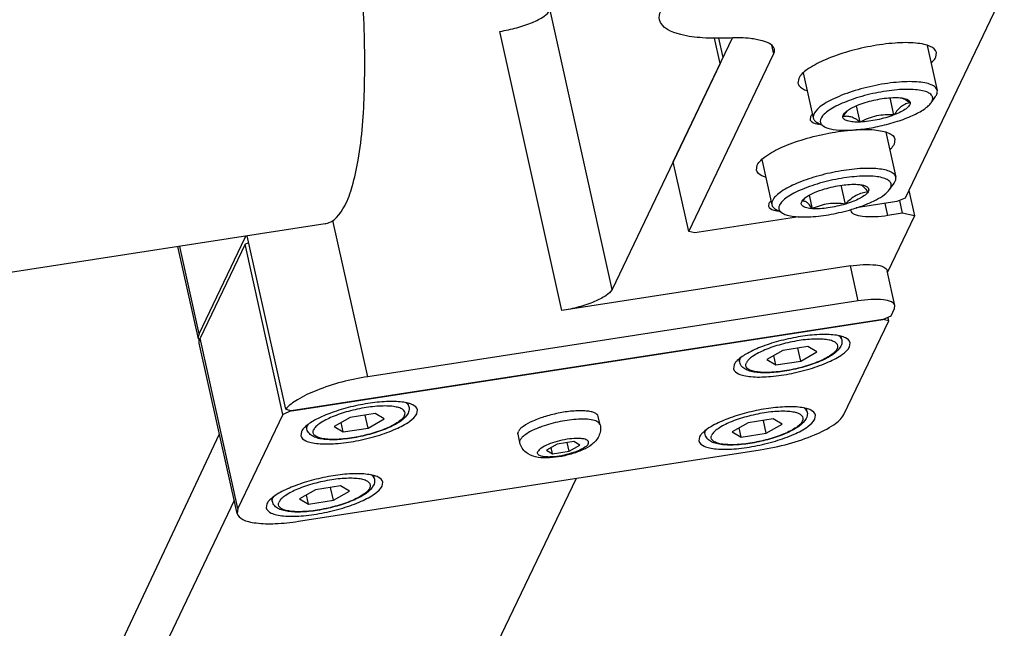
# Model space of a CAD drawing. Header units: millimetres. Extents: x 0 to 7560, y 0 to 5346.
# Tile 214 of 242: x 6731 to 6797, y 3662 to 3703. Entities that reach past the tile are written whole.
import ezdxf

# ---------------------------------------------------------------- set-up
doc = ezdxf.new("R2010")
doc.units = ezdxf.units.MM
for name, color, linetype in [('CSH-ST-M4-20_PBL1001', 7, 'Continuous'), ('CSH-ST-M4-20_PBL1002', 7, 'Continuous'), ('CSH-ST-M4-20_PBL1007', 7, 'Continuous'), ('CSH-ST-M4-20_PBL1008', 7, 'Continuous'), ('DUMMY_BOLT_M5_10_PBL1072', 7, 'Continuous'), ('DUMMY_BOLT_M5_10_PBL1073', 7, 'Continuous'), ('M2200805_PBL1014', 7, 'Continuous'), ('M2302001_PBL998', 7, 'Continuous'), ('M2302401_PBL1011', 7, 'Continuous'), ('M2302601_PBL1010', 7, 'Continuous'), ('M2310102_PBL1161', 7, 'Continuous'), ('M2310102_PBL1165', 7, 'Continuous'), ('MISUMI_FCBBS3-5-25_PBL1004', 7, 'Continuous')]:
    doc.layers.add(name, color=color, linetype=linetype)

msp = doc.modelspace()

# ---------------------------------------------------------------- linework, layer by layer
at = {"layer": 'CSH-ST-M4-20_PBL1001', "color": 7}
for p, q in [((6754.576, 3671.901), (6754.531, 3672.103)), ((6752.3, 3671.428), (6750.627, 3671.169)), ((6751.837, 3670.46), (6751.644, 3671.326)), ((6752.905, 3671.073), (6752.3, 3671.428)), ((6747.742, 3670.382), (6747.695, 3670.596)), ((6750.627, 3671.169), (6749.559, 3670.556)), ((6750.164, 3670.201), (6750.025, 3670.824)), ((6751.837, 3670.46), (6752.905, 3671.073)), ((6749.559, 3670.556), (6750.164, 3670.201)), ((6750.164, 3670.201), (6751.837, 3670.46))]:
    msp.add_line(p, q, dxfattribs=at)
at = {"layer": 'CSH-ST-M4-20_PBL1001', "color": 2}
for points, knots in [([(6754.274, 3671.285), (6754.302, 3671.343), (6754.336, 3671.475), (6754.229, 3671.667), (6754.01, 3671.792), (6753.701, 3671.881), (6753.301, 3671.93), (6752.628, 3671.943), (6751.683, 3671.847), (6750.535, 3671.601), (6749.488, 3671.251), (6748.756, 3670.894), (6748.355, 3670.58), (6748.226, 3670.421), (6748.189, 3670.344)], [0, 0, 0, 0, 0.028091, 0.054795, 0.089396, 0.135954, 0.194918, 0.265096, 0.430174, 0.609348, 0.777697, 0.912491, 0.962403, 1, 1, 1, 1]), ([(6754.576, 3671.901), (6754.57, 3671.926), (6754.53, 3672.034), (6754.436, 3672.113), (6754.359, 3672.158)], [0, 0, 0, 0, 0.222644, 1, 1, 1, 1]), ([(6754.274, 3671.285), (6754.237, 3671.208), (6754.108, 3671.049), (6753.707, 3670.735), (6752.976, 3670.378), (6751.929, 3670.028), (6750.781, 3669.782), (6749.835, 3669.686), (6749.162, 3669.699), (6748.762, 3669.748), (6748.453, 3669.837), (6748.234, 3669.963), (6748.127, 3670.154), (6748.161, 3670.286), (6748.189, 3670.344)], [0, 0, 0, 0, 0.037597, 0.087509, 0.222303, 0.390652, 0.569826, 0.734904, 0.805082, 0.864046, 0.910604, 0.945205, 0.971909, 1, 1, 1, 1]), ([(6747.742, 3670.382), (6747.738, 3670.401), (6747.728, 3670.481), (6747.752, 3670.563), (6747.778, 3670.619)], [0, 0, 0, 0, 0.233434, 1, 1, 1, 1])]:
    msp.add_open_spline(points, degree=3, knots=knots, dxfattribs=at)
at = {"layer": 'CSH-ST-M4-20_PBL1001', "color": 7}
for points, knots in [([(6754.576, 3671.901), (6754.584, 3671.863), (6754.603, 3671.714), (6754.565, 3671.561), (6754.517, 3671.461)], [0, 0, 0, 0, 0.257391, 1, 1, 1, 1]), ([(6754.517, 3671.461), (6754.417, 3671.251), (6754.004, 3670.87), (6753.203, 3670.452), (6752.186, 3670.086), (6751.058, 3669.816), (6750.102, 3669.688), (6749.387, 3669.665), (6748.923, 3669.689), (6748.518, 3669.754), (6748.171, 3669.87), (6747.882, 3670.066), (6747.767, 3670.272), (6747.742, 3670.382)], [0, 0, 0, 0, 0.093143, 0.214201, 0.362494, 0.523262, 0.677749, 0.74717, 0.809207, 0.863309, 0.910571, 0.954767, 1, 1, 1, 1])]:
    msp.add_open_spline(points, degree=3, knots=knots, dxfattribs=at)
at = {"layer": 'CSH-ST-M4-20_PBL1001', "color": 2}
msp.add_open_spline([(6747.816, 3670.687), (6747.802, 3670.665), (6747.79, 3670.642), (6747.778, 3670.619)], degree=3, dxfattribs=at)
at = {"layer": 'CSH-ST-M4-20_PBL1002', "color": 7}
for p, q in [((6783.553, 3676.384), (6783.508, 3676.586)), ((6781.278, 3675.911), (6779.605, 3675.652)), ((6781.882, 3675.556), (6781.278, 3675.911)), ((6779.605, 3675.652), (6778.536, 3675.039)), ((6779.141, 3674.684), (6779.003, 3675.306)), ((6780.814, 3674.943), (6780.622, 3675.809)), ((6780.814, 3674.943), (6781.882, 3675.556)), ((6776.72, 3674.865), (6776.673, 3675.079)), ((6778.536, 3675.039), (6779.141, 3674.684)), ((6779.141, 3674.684), (6780.814, 3674.943))]:
    msp.add_line(p, q, dxfattribs=at)
at = {"layer": 'CSH-ST-M4-20_PBL1002', "color": 2}
for points, knots in [([(6783.553, 3676.384), (6783.548, 3676.409), (6783.508, 3676.517), (6783.413, 3676.595), (6783.337, 3676.641)], [0, 0, 0, 0, 0.222644, 1, 1, 1, 1]), ([(6783.252, 3675.768), (6783.28, 3675.826), (6783.314, 3675.958), (6783.207, 3676.149), (6782.988, 3676.275), (6782.679, 3676.364), (6782.279, 3676.413), (6781.606, 3676.426), (6780.66, 3676.33), (6779.512, 3676.084), (6778.466, 3675.734), (6777.734, 3675.377), (6777.333, 3675.063), (6777.204, 3674.904), (6777.167, 3674.827)], [0, 0, 0, 0, 0.028091, 0.054795, 0.089396, 0.135954, 0.194918, 0.265096, 0.430174, 0.609348, 0.777697, 0.912491, 0.962403, 1, 1, 1, 1]), ([(6783.252, 3675.768), (6783.215, 3675.691), (6783.086, 3675.532), (6782.685, 3675.218), (6781.953, 3674.861), (6780.907, 3674.511), (6779.758, 3674.265), (6778.813, 3674.169), (6778.14, 3674.182), (6777.74, 3674.231), (6777.431, 3674.32), (6777.212, 3674.445), (6777.105, 3674.637), (6777.139, 3674.769), (6777.167, 3674.827)], [0, 0, 0, 0, 0.037597, 0.087509, 0.222303, 0.390652, 0.569826, 0.734904, 0.805082, 0.864046, 0.910604, 0.945205, 0.971909, 1, 1, 1, 1]), ([(6776.72, 3674.865), (6776.716, 3674.884), (6776.706, 3674.964), (6776.729, 3675.046), (6776.756, 3675.102)], [0, 0, 0, 0, 0.233434, 1, 1, 1, 1])]:
    msp.add_open_spline(points, degree=3, knots=knots, dxfattribs=at)
at = {"layer": 'CSH-ST-M4-20_PBL1002', "color": 7}
for points, knots in [([(6783.495, 3675.944), (6783.395, 3675.734), (6782.982, 3675.353), (6782.181, 3674.935), (6781.164, 3674.569), (6780.036, 3674.299), (6779.08, 3674.171), (6778.365, 3674.148), (6777.901, 3674.172), (6777.496, 3674.237), (6777.149, 3674.353), (6776.86, 3674.548), (6776.745, 3674.755), (6776.72, 3674.865)], [0, 0, 0, 0, 0.093143, 0.214201, 0.362494, 0.523262, 0.677749, 0.74717, 0.809207, 0.863309, 0.910571, 0.954767, 1, 1, 1, 1]), ([(6783.553, 3676.384), (6783.562, 3676.346), (6783.581, 3676.197), (6783.543, 3676.044), (6783.495, 3675.944)], [0, 0, 0, 0, 0.257391, 1, 1, 1, 1])]:
    msp.add_open_spline(points, degree=3, knots=knots, dxfattribs=at)
at = {"layer": 'CSH-ST-M4-20_PBL1002', "color": 2}
msp.add_open_spline([(6776.794, 3675.17), (6776.78, 3675.148), (6776.767, 3675.125), (6776.756, 3675.102)], degree=3, dxfattribs=at)
at = {"layer": 'CSH-ST-M4-20_PBL1007', "color": 7}
for p, q in [((6756.892, 3676.739), (6756.847, 3676.941)), ((6752.943, 3676.007), (6751.875, 3675.393)), ((6754.616, 3676.265), (6752.943, 3676.007)), ((6754.153, 3675.298), (6753.961, 3676.164)), ((6754.153, 3675.298), (6755.221, 3675.911)), ((6755.221, 3675.911), (6754.616, 3676.265)), ((6750.059, 3675.22), (6750.011, 3675.433)), ((6751.875, 3675.393), (6752.48, 3675.039)), ((6752.48, 3675.039), (6752.342, 3675.661)), ((6752.48, 3675.039), (6754.153, 3675.298))]:
    msp.add_line(p, q, dxfattribs=at)
at = {"layer": 'CSH-ST-M4-20_PBL1007', "color": 2}
for points, knots in [([(6756.591, 3676.123), (6756.618, 3676.181), (6756.652, 3676.313), (6756.546, 3676.504), (6756.326, 3676.63), (6756.018, 3676.719), (6755.618, 3676.768), (6754.945, 3676.781), (6753.999, 3676.685), (6752.851, 3676.439), (6751.804, 3676.089), (6751.073, 3675.731), (6750.672, 3675.418), (6750.543, 3675.259), (6750.505, 3675.182)], [0, 0, 0, 0, 0.028091, 0.054795, 0.089396, 0.135954, 0.194918, 0.265096, 0.430174, 0.609348, 0.777697, 0.912491, 0.962403, 1, 1, 1, 1]), ([(6756.892, 3676.739), (6756.887, 3676.763), (6756.847, 3676.872), (6756.752, 3676.95), (6756.676, 3676.995)], [0, 0, 0, 0, 0.222644, 1, 1, 1, 1]), ([(6756.591, 3676.123), (6756.554, 3676.045), (6756.425, 3675.887), (6756.023, 3675.573), (6755.292, 3675.215), (6754.245, 3674.866), (6753.097, 3674.62), (6752.152, 3674.524), (6751.478, 3674.537), (6751.078, 3674.586), (6750.77, 3674.675), (6750.551, 3674.8), (6750.444, 3674.992), (6750.478, 3675.124), (6750.505, 3675.182)], [0, 0, 0, 0, 0.037597, 0.087509, 0.222303, 0.390652, 0.569826, 0.734904, 0.805082, 0.864046, 0.910604, 0.945205, 0.971909, 1, 1, 1, 1]), ([(6750.059, 3675.22), (6750.055, 3675.239), (6750.045, 3675.319), (6750.068, 3675.401), (6750.095, 3675.456)], [0, 0, 0, 0, 0.233434, 1, 1, 1, 1])]:
    msp.add_open_spline(points, degree=3, knots=knots, dxfattribs=at)
at = {"layer": 'CSH-ST-M4-20_PBL1007', "color": 7}
for points, knots in [([(6756.892, 3676.739), (6756.9, 3676.701), (6756.919, 3676.552), (6756.882, 3676.399), (6756.834, 3676.299)], [0, 0, 0, 0, 0.257391, 1, 1, 1, 1]), ([(6756.834, 3676.299), (6756.733, 3676.089), (6756.32, 3675.708), (6755.52, 3675.29), (6754.503, 3674.924), (6753.374, 3674.654), (6752.419, 3674.526), (6751.703, 3674.503), (6751.239, 3674.527), (6750.835, 3674.592), (6750.487, 3674.708), (6750.199, 3674.903), (6750.083, 3675.11), (6750.059, 3675.22)], [0, 0, 0, 0, 0.093143, 0.214201, 0.362494, 0.523262, 0.677749, 0.74717, 0.809207, 0.863309, 0.910571, 0.954767, 1, 1, 1, 1])]:
    msp.add_open_spline(points, degree=3, knots=knots, dxfattribs=at)
at = {"layer": 'CSH-ST-M4-20_PBL1007', "color": 2}
msp.add_open_spline([(6750.133, 3675.525), (6750.119, 3675.503), (6750.106, 3675.48), (6750.095, 3675.456)], degree=3, dxfattribs=at)
at = {"layer": 'CSH-ST-M4-20_PBL1008', "color": 7}
for p, q in [((6785.87, 3681.222), (6785.825, 3681.424)), ((6781.921, 3680.49), (6780.853, 3679.876)), ((6783.594, 3680.748), (6781.921, 3680.49)), ((6783.131, 3679.781), (6782.938, 3680.647)), ((6784.199, 3680.394), (6783.594, 3680.748)), ((6779.036, 3679.703), (6778.989, 3679.916)), ((6780.853, 3679.876), (6781.458, 3679.522)), ((6781.458, 3679.522), (6781.319, 3680.144)), ((6783.131, 3679.781), (6784.199, 3680.394)), ((6781.458, 3679.522), (6783.131, 3679.781))]:
    msp.add_line(p, q, dxfattribs=at)
at = {"layer": 'CSH-ST-M4-20_PBL1008', "color": 2}
for points, knots in [([(6785.568, 3680.606), (6785.596, 3680.664), (6785.63, 3680.795), (6785.523, 3680.987), (6785.304, 3681.113), (6784.995, 3681.201), (6784.595, 3681.251), (6783.922, 3681.264), (6782.977, 3681.167), (6781.829, 3680.921), (6780.782, 3680.572), (6780.05, 3680.214), (6779.649, 3679.9), (6779.52, 3679.742), (6779.483, 3679.664)], [0, 0, 0, 0, 0.028091, 0.054795, 0.089396, 0.135954, 0.194918, 0.265096, 0.430174, 0.609348, 0.777697, 0.912491, 0.962403, 1, 1, 1, 1]), ([(6785.87, 3681.222), (6785.864, 3681.246), (6785.825, 3681.355), (6785.73, 3681.433), (6785.654, 3681.478)], [0, 0, 0, 0, 0.222644, 1, 1, 1, 1]), ([(6785.568, 3680.606), (6785.531, 3680.528), (6785.402, 3680.37), (6785.001, 3680.056), (6784.27, 3679.698), (6783.223, 3679.349), (6782.075, 3679.103), (6781.129, 3679.007), (6780.456, 3679.019), (6780.056, 3679.069), (6779.747, 3679.158), (6779.528, 3679.283), (6779.421, 3679.475), (6779.455, 3679.607), (6779.483, 3679.664)], [0, 0, 0, 0, 0.037597, 0.087509, 0.222303, 0.390652, 0.569826, 0.734904, 0.805082, 0.864046, 0.910604, 0.945205, 0.971909, 1, 1, 1, 1]), ([(6779.036, 3679.703), (6779.032, 3679.721), (6779.023, 3679.802), (6779.046, 3679.884), (6779.072, 3679.939)], [0, 0, 0, 0, 0.233434, 1, 1, 1, 1])]:
    msp.add_open_spline(points, degree=3, knots=knots, dxfattribs=at)
at = {"layer": 'CSH-ST-M4-20_PBL1008', "color": 7}
for points, knots in [([(6785.87, 3681.222), (6785.878, 3681.184), (6785.897, 3681.035), (6785.859, 3680.882), (6785.811, 3680.782)], [0, 0, 0, 0, 0.257391, 1, 1, 1, 1]), ([(6785.811, 3680.782), (6785.711, 3680.572), (6785.298, 3680.191), (6784.497, 3679.773), (6783.481, 3679.407), (6782.352, 3679.137), (6781.396, 3679.009), (6780.681, 3678.986), (6780.217, 3679.009), (6779.813, 3679.075), (6779.465, 3679.191), (6779.176, 3679.386), (6779.061, 3679.593), (6779.036, 3679.703)], [0, 0, 0, 0, 0.093143, 0.214201, 0.362494, 0.523262, 0.677749, 0.74717, 0.809207, 0.863309, 0.910571, 0.954767, 1, 1, 1, 1])]:
    msp.add_open_spline(points, degree=3, knots=knots, dxfattribs=at)
at = {"layer": 'CSH-ST-M4-20_PBL1008', "color": 2}
msp.add_open_spline([(6779.111, 3680.007), (6779.097, 3679.986), (6779.084, 3679.963), (6779.072, 3679.939)], degree=3, dxfattribs=at)
at = {"layer": 'DUMMY_BOLT_M5_10_PBL1072', "color": 7}
for p, q in [((6788.816, 3695.103), (6789.486, 3692.09)), ((6780.515, 3693.273), (6781.188, 3690.246)), ((6789.076, 3691.264), (6789.373, 3691.686)), ((6789.373, 3691.686), (6789.402, 3691.731)), ((6786.116, 3690.287), (6785.836, 3691.546)), ((6789.076, 3691.264), (6789.103, 3691.304)), ((6783.906, 3689.981), (6783.705, 3690.887)), ((6781.909, 3689.671), (6781.461, 3689.928))]:
    msp.add_line(p, q, dxfattribs=at)
msp.add_arc((6785.634, 3688.255), 3.293, 129.99693, 132.06579, dxfattribs=at)
for points, knots in [([(6789.486, 3692.09), (6789.469, 3692.164), (6789.37, 3692.32), (6789.105, 3692.476), (6788.735, 3692.591), (6788.261, 3692.661), (6787.696, 3692.686), (6787.056, 3692.665), (6786.361, 3692.597), (6785.386, 3692.446), (6784.195, 3692.167), (6782.915, 3691.724), (6782.018, 3691.28), (6781.507, 3690.895), (6781.331, 3690.701), (6781.271, 3690.605)], [0, 0, 0, 0, 0.025765, 0.05869, 0.101947, 0.15603, 0.220152, 0.29282, 0.372085, 0.455702, 0.626128, 0.784373, 0.912701, 0.961756, 1, 1, 1, 1]), ([(6789.103, 3691.304), (6789.147, 3691.375), (6789.197, 3691.493), (6789.179, 3691.653), (6789.104, 3691.801), (6788.897, 3691.954), (6788.549, 3692.072), (6788.089, 3692.147), (6787.293, 3692.181), (6786.155, 3692.083), (6784.752, 3691.803), (6783.615, 3691.445), (6782.817, 3691.096), (6782.341, 3690.835), (6781.98, 3690.575), (6781.797, 3690.381), (6781.737, 3690.284)], [0, 0, 0, 0, 0.030043, 0.043099, 0.056431, 0.088308, 0.131535, 0.187253, 0.2546, 0.415951, 0.594582, 0.765676, 0.840972, 0.906075, 0.959272, 1, 1, 1, 1]), ([(6789.402, 3691.731), (6789.438, 3691.788), (6789.493, 3691.904), (6789.498, 3692.034), (6789.486, 3692.09)], [0, 0, 0, 0, 0.540926, 1, 1, 1, 1]), ([(6783.517, 3690.775), (6783.68, 3690.885), (6784.076, 3691.084), (6784.492, 3691.231), (6784.724, 3691.301)], [0, 0, 0, 0, 0.448427, 1, 1, 1, 1]), ([(6784.724, 3691.301), (6785.106, 3691.415), (6785.837, 3691.574), (6786.587, 3691.631), (6786.933, 3691.607)], [0, 0, 0, 0, 0.53413, 1, 1, 1, 1]), ([(6787.629, 3691.1), (6787.579, 3691.019), (6787.408, 3690.859), (6786.913, 3690.558), (6786.453, 3690.389), (6786.116, 3690.287)], [0, 0, 0, 0, 0.164645, 0.392949, 1, 1, 1, 1]), ([(6787.629, 3691.1), (6787.494, 3691.084), (6787.219, 3691.033), (6786.674, 3690.811), (6786.328, 3690.509), (6786.116, 3690.287)], [0, 0, 0, 0, 0.233341, 0.475175, 1, 1, 1, 1]), ([(6786.556, 3689.942), (6786.851, 3690.03), (6787.398, 3690.215), (6788.13, 3690.539), (6788.691, 3690.873), (6788.983, 3691.131), (6789.076, 3691.264)], [0, 0, 0, 0, 0.31963, 0.601711, 0.831301, 1, 1, 1, 1]), ([(6786.933, 3691.607), (6786.951, 3691.605), (6787.019, 3691.6), (6787.086, 3691.592), (6787.136, 3691.585)], [0, 0, 0, 0, 0.261331, 1, 1, 1, 1]), ([(6787.13, 3691.586), (6787.139, 3691.582), (6787.177, 3691.565), (6787.212, 3691.543), (6787.238, 3691.525)], [0, 0, 0, 0, 0.230917, 1, 1, 1, 1]), ([(6787.136, 3691.585), (6787.147, 3691.583), (6787.191, 3691.576), (6787.235, 3691.568), (6787.268, 3691.561)], [0, 0, 0, 0, 0.260252, 1, 1, 1, 1]), ([(6787.238, 3691.525), (6787.308, 3691.475), (6787.446, 3691.338), (6787.565, 3691.186), (6787.629, 3691.1)], [0, 0, 0, 0, 0.442962, 1, 1, 1, 1]), ([(6787.268, 3691.561), (6787.345, 3691.543), (6787.477, 3691.503), (6787.639, 3691.401), (6787.699, 3691.242), (6787.657, 3691.144), (6787.629, 3691.1)], [0, 0, 0, 0, 0.337358, 0.583495, 0.777923, 1, 1, 1, 1]), ([(6781.271, 3690.605), (6781.236, 3690.547), (6781.18, 3690.432), (6781.175, 3690.302), (6781.188, 3690.246)], [0, 0, 0, 0, 0.540926, 1, 1, 1, 1]), ([(6783.906, 3689.981), (6783.778, 3689.99), (6783.598, 3690.012), (6783.387, 3690.08), (6783.274, 3690.139), (6783.196, 3690.212), (6783.142, 3690.333), (6783.177, 3690.433), (6783.211, 3690.488)], [0, 0, 0, 0, 0.3696, 0.514862, 0.634196, 0.731544, 0.816052, 1, 1, 1, 1]), ([(6783.211, 3690.488), (6783.222, 3690.506), (6783.281, 3690.589), (6783.358, 3690.657), (6783.421, 3690.706)], [0, 0, 0, 0, 0.213443, 1, 1, 1, 1]), ([(6783.906, 3689.981), (6783.844, 3690.066), (6783.726, 3690.217), (6783.547, 3690.395), (6783.373, 3690.494), (6783.258, 3690.498), (6783.211, 3690.488)], [0, 0, 0, 0, 0.351959, 0.633579, 0.839228, 1, 1, 1, 1]), ([(6786.116, 3690.287), (6785.738, 3690.338), (6784.974, 3690.369), (6784.245, 3690.133), (6783.906, 3689.981)], [0, 0, 0, 0, 0.506069, 1, 1, 1, 1]), ([(6781.188, 3690.246), (6781.202, 3690.183), (6781.275, 3690.052), (6781.393, 3689.967), (6781.461, 3689.928)], [0, 0, 0, 0, 0.451541, 1, 1, 1, 1]), ([(6781.737, 3690.284), (6781.703, 3690.229), (6781.651, 3690.119), (6781.651, 3689.867), (6781.803, 3689.731), (6781.909, 3689.671)], [0, 0, 0, 0, 0.268276, 0.495532, 1, 1, 1, 1]), ([(6781.909, 3689.671), (6782.007, 3689.614), (6782.255, 3689.525), (6782.885, 3689.415), (6783.874, 3689.419), (6785.181, 3689.587), (6786.096, 3689.805), (6786.556, 3689.942)], [0, 0, 0, 0, 0.072215, 0.164842, 0.404936, 0.695475, 1, 1, 1, 1]), ([(6786.116, 3690.287), (6785.734, 3690.173), (6785.003, 3690.014), (6784.253, 3689.957), (6783.906, 3689.981)], [0, 0, 0, 0, 0.53413, 1, 1, 1, 1])]:
    msp.add_open_spline(points, degree=3, knots=knots, dxfattribs=at)
for points in [[(6783.211, 3690.488), (6783.28, 3690.561), (6783.352, 3690.632), (6783.427, 3690.699)], [(6783.421, 3690.706), (6783.452, 3690.73), (6783.484, 3690.753), (6783.517, 3690.775)]]:
    msp.add_open_spline(points, degree=3, dxfattribs=at)
at = {"layer": 'DUMMY_BOLT_M5_10_PBL1073', "color": 7}
for p, q in [((6791.596, 3700.908), (6792.265, 3697.895)), ((6783.295, 3699.078), (6783.968, 3696.051)), ((6792.273, 3697.841), (6792.265, 3697.895)), ((6789.367, 3696.253), (6789.112, 3697.405)), ((6791.856, 3697.069), (6792.153, 3697.492)), ((6787.109, 3695.782), (6786.866, 3696.875)), ((6783.96, 3696.105), (6783.968, 3696.051)), ((6784.688, 3695.476), (6784.24, 3695.734))]:
    msp.add_line(p, q, dxfattribs=at)
msp.add_arc((6787.613, 3695.224), 1.884, 133.28519, 137.67194, dxfattribs=at)
for points, knots in [([(6792.265, 3697.895), (6792.247, 3697.976), (6792.131, 3698.146), (6791.828, 3698.306), (6791.405, 3698.42), (6790.864, 3698.481), (6790.223, 3698.49), (6789.504, 3698.444), (6788.733, 3698.345), (6787.68, 3698.148), (6786.657, 3697.871), (6785.712, 3697.517), (6785.112, 3697.241), (6784.618, 3696.953), (6784.197, 3696.632), (6783.947, 3696.304), (6783.96, 3696.105)], [0, 0, 0, 0, 0.027083, 0.062657, 0.110102, 0.169634, 0.240012, 0.319192, 0.404624, 0.493437, 0.668993, 0.74984, 0.822431, 0.884584, 0.93484, 1, 1, 1, 1]), ([(6791.965, 3697.386), (6791.96, 3697.459), (6791.882, 3697.623), (6791.624, 3697.782), (6791.257, 3697.894), (6790.778, 3697.959), (6790.203, 3697.975), (6789.552, 3697.941), (6788.849, 3697.857), (6787.881, 3697.682), (6786.938, 3697.432), (6786.064, 3697.109), (6785.507, 3696.858), (6785.047, 3696.593), (6784.656, 3696.298), (6784.422, 3695.997), (6784.434, 3695.813)], [0, 0, 0, 0, 0.026418, 0.060082, 0.105538, 0.163459, 0.232762, 0.311437, 0.396901, 0.486215, 0.663747, 0.745825, 0.819638, 0.882887, 0.93401, 1, 1, 1, 1]), ([(6792.153, 3697.492), (6792.173, 3697.521), (6792.239, 3697.626), (6792.279, 3697.753), (6792.273, 3697.841)], [0, 0, 0, 0, 0.288468, 1, 1, 1, 1]), ([(6784.688, 3695.476), (6784.769, 3695.43), (6784.966, 3695.352), (6785.462, 3695.245), (6786.241, 3695.212), (6787.298, 3695.296), (6788.444, 3695.498), (6789.569, 3695.8), (6790.561, 3696.172), (6791.254, 3696.532), (6791.657, 3696.839), (6791.802, 3696.993), (6791.856, 3697.069)], [0, 0, 0, 0, 0.036834, 0.082598, 0.199317, 0.342563, 0.500021, 0.657475, 0.800711, 0.917416, 0.963172, 1, 1, 1, 1]), ([(6786.315, 3696.592), (6786.363, 3696.624), (6786.592, 3696.762), (6786.837, 3696.87), (6787.032, 3696.945)], [0, 0, 0, 0, 0.218593, 1, 1, 1, 1]), ([(6787.032, 3696.945), (6787.395, 3697.085), (6788.141, 3697.295), (6788.909, 3697.403), (6789.29, 3697.417)], [0, 0, 0, 0, 0.505403, 1, 1, 1, 1]), ([(6789.29, 3697.417), (6789.344, 3697.419), (6789.543, 3697.423), (6789.742, 3697.414), (6789.885, 3697.395)], [0, 0, 0, 0, 0.27398, 1, 1, 1, 1]), ([(6790.458, 3697.071), (6790.357, 3697.055), (6790.15, 3697.001), (6789.856, 3696.833), (6789.593, 3696.574), (6789.442, 3696.366), (6789.367, 3696.253)], [0, 0, 0, 0, 0.218621, 0.451956, 0.712118, 1, 1, 1, 1]), ([(6790.458, 3697.071), (6790.463, 3697.004), (6790.411, 3696.892), (6790.299, 3696.769), (6790.116, 3696.617), (6789.804, 3696.435), (6789.524, 3696.314), (6789.367, 3696.253)], [0, 0, 0, 0, 0.141915, 0.238291, 0.354342, 0.643964, 1, 1, 1, 1]), ([(6789.885, 3697.395), (6789.899, 3697.393), (6789.953, 3697.385), (6790.008, 3697.375), (6790.047, 3697.366)], [0, 0, 0, 0, 0.262196, 1, 1, 1, 1]), ([(6790.031, 3697.336), (6790.067, 3697.319), (6790.216, 3697.242), (6790.355, 3697.147), (6790.458, 3697.071)], [0, 0, 0, 0, 0.235258, 1, 1, 1, 1]), ([(6790.047, 3697.366), (6790.106, 3697.353), (6790.21, 3697.323), (6790.342, 3697.258), (6790.431, 3697.175), (6790.456, 3697.104), (6790.458, 3697.071)], [0, 0, 0, 0, 0.333891, 0.602227, 0.815402, 1, 1, 1, 1]), ([(6791.856, 3697.069), (6791.875, 3697.096), (6791.934, 3697.191), (6791.97, 3697.306), (6791.965, 3697.386)], [0, 0, 0, 0, 0.288464, 1, 1, 1, 1]), ([(6785.941, 3696.128), (6785.937, 3696.192), (6786.006, 3696.349), (6786.126, 3696.453), (6786.201, 3696.511)], [0, 0, 0, 0, 0.404502, 1, 1, 1, 1]), ([(6785.941, 3696.128), (6785.963, 3696.161), (6786.049, 3696.287), (6786.143, 3696.409), (6786.22, 3696.492)], [0, 0, 0, 0, 0.259082, 1, 1, 1, 1]), ([(6786.201, 3696.511), (6786.21, 3696.518), (6786.247, 3696.546), (6786.285, 3696.573), (6786.315, 3696.592)], [0, 0, 0, 0, 0.239395, 1, 1, 1, 1]), ([(6783.968, 3696.051), (6783.982, 3695.988), (6784.054, 3695.858), (6784.173, 3695.772), (6784.24, 3695.734)], [0, 0, 0, 0, 0.451593, 1, 1, 1, 1]), ([(6784.434, 3695.813), (6784.439, 3695.748), (6784.498, 3695.604), (6784.619, 3695.516), (6784.688, 3695.476)], [0, 0, 0, 0, 0.450578, 1, 1, 1, 1]), ([(6787.109, 3695.782), (6787.008, 3695.857), (6786.811, 3695.99), (6786.507, 3696.131), (6786.211, 3696.178), (6786.026, 3696.15), (6785.941, 3696.128)], [0, 0, 0, 0, 0.299187, 0.562567, 0.790807, 1, 1, 1, 1]), ([(6787.109, 3695.782), (6786.951, 3695.776), (6786.667, 3695.778), (6786.337, 3695.826), (6786.136, 3695.899), (6786.032, 3695.961), (6785.962, 3696.037), (6785.943, 3696.098), (6785.941, 3696.128)], [0, 0, 0, 0, 0.365998, 0.653975, 0.765976, 0.857525, 0.932698, 1, 1, 1, 1]), ([(6789.367, 3696.253), (6788.979, 3696.278), (6788.189, 3696.251), (6787.454, 3695.96), (6787.109, 3695.782)], [0, 0, 0, 0, 0.500924, 1, 1, 1, 1]), ([(6789.367, 3696.253), (6789.004, 3696.113), (6788.258, 3695.904), (6787.49, 3695.796), (6787.109, 3695.782)], [0, 0, 0, 0, 0.505403, 1, 1, 1, 1])]:
    msp.add_open_spline(points, degree=3, knots=knots, dxfattribs=at)
msp.add_open_spline([(6789.883, 3697.396), (6789.933, 3697.379), (6789.983, 3697.359), (6790.031, 3697.336)], degree=3, dxfattribs=at)
at = {"layer": 'M2200805_PBL1014', "color": 7}
msp.add_line((6751.285, 3688.967), (6725.205, 3684.932), dxfattribs=at)
msp.add_open_spline([(6751.286, 3688.967), (6751.869, 3689.057), (6752.633, 3690.06), (6753.153, 3691.579), (6753.715, 3694.174), (6753.994, 3698.297), (6753.879, 3704.079), (6753.285, 3710.608), (6752.267, 3717.382), (6750.899, 3723.869), (6749.737, 3728), (6749.093, 3729.915)], degree=3, knots=[0, 0, 0, 0, 0.04198, 0.075214, 0.117696, 0.228886, 0.369183, 0.528546, 0.695086, 0.856256, 1, 1, 1, 1], dxfattribs=at)
at = {"layer": 'M2302001_PBL998', "color": 7}
for p, q in [((6745.913, 3687.61), (6746.16, 3687.714)), ((6745.913, 3687.61), (6742.902, 3681.321)), ((6748.447, 3676.207), (6745.913, 3687.61)), ((6788.611, 3682.57), (6749.008, 3676.443)), ((6786.005, 3676.194), (6789.016, 3682.483)), ((6789.016, 3682.483), (6788.611, 3682.57)), ((6789.016, 3682.483), (6788.964, 3682.719)), ((6745.385, 3669.58), (6742.851, 3680.984)), ((6786.39, 3680.733), (6786.431, 3681.002)), ((6778.662, 3679.537), (6778.621, 3679.268)), ((6757.412, 3676.25), (6757.453, 3676.52)), ((6748.447, 3676.207), (6745.436, 3669.918)), ((6749.008, 3676.443), (6748.447, 3676.207)), ((6749.008, 3676.443), (6749.005, 3676.455)), ((6784.073, 3675.895), (6784.114, 3676.165)), ((6749.684, 3675.055), (6749.643, 3674.785)), ((6776.346, 3674.7), (6776.305, 3674.43)), ((6749.494, 3669.053), (6780.403, 3673.834)), ((6755.095, 3671.412), (6755.137, 3671.682)), ((6745.436, 3669.918), (6745.385, 3669.581)), ((6747.368, 3670.217), (6747.327, 3669.947))]:
    msp.add_line(p, q, dxfattribs=at)
at = {"layer": 'M2302001_PBL998', "color": 2}
msp.add_line((6745.436, 3669.918), (6742.902, 3681.321), dxfattribs=at)
at = {"layer": 'M2302001_PBL998', "color": 7}
for points in [[(6742.842, 3681.11), (6742.846, 3681.156), (6742.856, 3681.201), (6742.871, 3681.245)], [(6742.871, 3681.245), (6742.88, 3681.271), (6742.89, 3681.296), (6742.902, 3681.321)], [(6742.851, 3680.984), (6742.842, 3681.025), (6742.839, 3681.068), (6742.842, 3681.11)]]:
    msp.add_open_spline(points, degree=3, dxfattribs=at)
for points, knots in [([(6786.431, 3681.002), (6786.399, 3681.147), (6786.163, 3681.336), (6785.794, 3681.455), (6785.204, 3681.561), (6784.297, 3681.568), (6783.085, 3681.438), (6781.811, 3681.171), (6780.611, 3680.8), (6779.623, 3680.366), (6779.071, 3680.012), (6778.874, 3679.818)], [0, 0, 0, 0, 0.055202, 0.096086, 0.147027, 0.276191, 0.432079, 0.599003, 0.75961, 0.897491, 1, 1, 1, 1]), ([(6778.621, 3679.268), (6778.656, 3679.109), (6778.932, 3678.91), (6779.347, 3678.793), (6780.018, 3678.696), (6781.032, 3678.717), (6782.363, 3678.899), (6783.715, 3679.227), (6784.924, 3679.66), (6785.824, 3680.13), (6786.29, 3680.526), (6786.39, 3680.733)], [0, 0, 0, 0, 0.058043, 0.102263, 0.157618, 0.29734, 0.463036, 0.635102, 0.792841, 0.918085, 1, 1, 1, 1]), ([(6778.874, 3679.818), (6778.851, 3679.795), (6778.77, 3679.71), (6778.699, 3679.614), (6778.662, 3679.537)], [0, 0, 0, 0, 0.281705, 1, 1, 1, 1]), ([(6757.453, 3676.52), (6757.421, 3676.665), (6757.185, 3676.853), (6756.816, 3676.972), (6756.226, 3677.078), (6755.319, 3677.085), (6754.108, 3676.955), (6752.833, 3676.688), (6751.634, 3676.317), (6750.646, 3675.883), (6750.093, 3675.529), (6749.897, 3675.335)], [0, 0, 0, 0, 0.055202, 0.096086, 0.147027, 0.276191, 0.432079, 0.599003, 0.75961, 0.897491, 1, 1, 1, 1]), ([(6784.114, 3676.165), (6784.082, 3676.31), (6783.847, 3676.498), (6783.477, 3676.618), (6782.887, 3676.724), (6781.98, 3676.731), (6780.769, 3676.6), (6779.494, 3676.333), (6778.295, 3675.962), (6777.307, 3675.528), (6776.754, 3675.174), (6776.558, 3674.98)], [0, 0, 0, 0, 0.055202, 0.096086, 0.147027, 0.276191, 0.432079, 0.599003, 0.75961, 0.897491, 1, 1, 1, 1]), ([(6749.643, 3674.785), (6749.678, 3674.626), (6749.954, 3674.427), (6750.369, 3674.311), (6751.04, 3674.213), (6752.054, 3674.235), (6753.385, 3674.416), (6754.737, 3674.744), (6755.946, 3675.177), (6756.846, 3675.648), (6757.313, 3676.043), (6757.412, 3676.25)], [0, 0, 0, 0, 0.058043, 0.102263, 0.157618, 0.29734, 0.463036, 0.635102, 0.792841, 0.918085, 1, 1, 1, 1]), ([(6776.305, 3674.43), (6776.34, 3674.271), (6776.615, 3674.072), (6777.031, 3673.956), (6777.702, 3673.858), (6778.716, 3673.88), (6780.046, 3674.061), (6781.398, 3674.389), (6782.607, 3674.822), (6783.508, 3675.293), (6783.974, 3675.688), (6784.073, 3675.895)], [0, 0, 0, 0, 0.058043, 0.102263, 0.157618, 0.29734, 0.463036, 0.635102, 0.792841, 0.918085, 1, 1, 1, 1]), ([(6780.403, 3673.834), (6781.046, 3673.934), (6782.28, 3674.199), (6783.951, 3674.755), (6785.206, 3675.378), (6785.869, 3675.91), (6786.005, 3676.194)], [0, 0, 0, 0, 0.314816, 0.610568, 0.847373, 1, 1, 1, 1]), ([(6749.897, 3675.335), (6749.873, 3675.312), (6749.792, 3675.227), (6749.721, 3675.131), (6749.684, 3675.055)], [0, 0, 0, 0, 0.281705, 1, 1, 1, 1]), ([(6776.558, 3674.98), (6776.534, 3674.957), (6776.453, 3674.872), (6776.382, 3674.776), (6776.346, 3674.7)], [0, 0, 0, 0, 0.281705, 1, 1, 1, 1]), ([(6755.137, 3671.682), (6755.105, 3671.827), (6754.869, 3672.015), (6754.5, 3672.135), (6753.909, 3672.241), (6753.003, 3672.248), (6751.791, 3672.117), (6750.517, 3671.85), (6749.317, 3671.479), (6748.329, 3671.046), (6747.777, 3670.691), (6747.58, 3670.497)], [0, 0, 0, 0, 0.055202, 0.096086, 0.147027, 0.276191, 0.432079, 0.599003, 0.75961, 0.897491, 1, 1, 1, 1]), ([(6747.327, 3669.947), (6747.362, 3669.788), (6747.638, 3669.59), (6748.053, 3669.473), (6748.724, 3669.375), (6749.738, 3669.397), (6751.069, 3669.578), (6752.42, 3669.906), (6753.63, 3670.339), (6754.53, 3670.81), (6754.996, 3671.205), (6755.095, 3671.412)], [0, 0, 0, 0, 0.058043, 0.102263, 0.157618, 0.29734, 0.463036, 0.635102, 0.792841, 0.918085, 1, 1, 1, 1]), ([(6747.58, 3670.497), (6747.557, 3670.474), (6747.476, 3670.389), (6747.404, 3670.293), (6747.368, 3670.217)], [0, 0, 0, 0, 0.281705, 1, 1, 1, 1]), ([(6745.385, 3669.581), (6745.424, 3669.401), (6745.716, 3669.166), (6746.174, 3669.017), (6746.906, 3668.884), (6748.031, 3668.873), (6748.979, 3668.973), (6749.494, 3669.053)], [0, 0, 0, 0, 0.127935, 0.222512, 0.340322, 0.639033, 1, 1, 1, 1])]:
    msp.add_open_spline(points, degree=3, knots=knots, dxfattribs=at)
at = {"layer": 'M2302401_PBL1011', "color": 7}
for p, q in [((6796.757, 3704.567), (6790.111, 3690.687)), ((6774.583, 3693.119), (6778.552, 3701.408)), ((6780.44, 3701.243), (6780.131, 3701.309)), ((6775.622, 3688.446), (6781.308, 3700.322)), ((6792.165, 3700.113), (6792.213, 3700.433)), ((6782.988, 3698.694), (6782.939, 3698.373)), ((6783.772, 3696.127), (6783.746, 3695.959)), ((6789.434, 3694.628), (6789.385, 3694.308)), ((6775.622, 3688.446), (6774.583, 3693.119)), ((6780.16, 3692.568), (6780.209, 3692.888)), ((6789.551, 3690.451), (6786.833, 3690.031)), ((6790.111, 3690.687), (6789.551, 3690.451)), ((6780.992, 3690.322), (6780.966, 3690.154)), ((6782.988, 3689.436), (6776.028, 3688.359)), ((6776.028, 3688.359), (6775.622, 3688.446))]:
    msp.add_line(p, q, dxfattribs=at)
at = {"layer": 'M2302401_PBL1011', "color": 2}
msp.add_line((6781.175, 3700.923), (6781.308, 3700.322), dxfattribs=at)
at = {"layer": 'M2302401_PBL1011', "color": 7}
for centre, radius, start, end in [((6784.617, 3697.603), 1.98, 258.08094, 261.17566), ((6784.683, 3698.02), 2.402, 261.14109, 263.0243), ((6781.837, 3691.798), 1.98, 258.08094, 261.17566), ((6781.904, 3692.215), 2.402, 261.14109, 263.0243)]:
    msp.add_arc(centre, radius, start, end, dxfattribs=at)
for points, knots in [([(6773.669, 3702.631), (6773.585, 3703.009), (6774.005, 3703.712), (6774.802, 3704.368), (6775.758, 3704.974), (6776.942, 3705.554), (6778.848, 3706.317), (6781.479, 3707.081), (6784.652, 3707.664), (6787.547, 3707.843), (6789.688, 3707.668), (6790.915, 3707.154), (6791.146, 3706.769)], [0, 0, 0, 0, 0.060134, 0.106689, 0.165069, 0.23414, 0.311988, 0.483973, 0.658887, 0.81392, 0.930217, 1, 1, 1, 1]), ([(6778.414, 3701.406), (6777.795, 3701.377), (6776.653, 3701.381), (6775.066, 3701.561), (6773.794, 3702.068), (6773.669, 3702.631)], [0, 0, 0, 0, 0.366184, 0.658905, 1, 1, 1, 1]), ([(6780.131, 3701.309), (6780.011, 3701.334), (6779.444, 3701.425), (6778.866, 3701.427), (6778.414, 3701.406)], [0, 0, 0, 0, 0.212672, 1, 1, 1, 1]), ([(6781.36, 3700.659), (6781.344, 3700.727), (6781.247, 3700.911), (6780.914, 3701.12), (6780.615, 3701.206), (6780.44, 3701.243)], [0, 0, 0, 0, 0.182941, 0.526335, 1, 1, 1, 1]), ([(6792.213, 3700.433), (6792.172, 3700.622), (6791.844, 3700.858), (6791.351, 3700.997), (6790.554, 3701.113), (6789.35, 3701.087), (6787.77, 3700.872), (6786.164, 3700.482), (6784.729, 3699.968), (6783.66, 3699.409), (6783.106, 3698.94), (6782.988, 3698.694)], [0, 0, 0, 0, 0.058058, 0.102288, 0.157648, 0.297382, 0.463074, 0.63513, 0.792859, 0.918093, 1, 1, 1, 1]), ([(6781.308, 3700.322), (6781.322, 3700.35), (6781.366, 3700.456), (6781.378, 3700.578), (6781.36, 3700.659)], [0, 0, 0, 0, 0.276247, 1, 1, 1, 1]), ([(6791.859, 3699.729), (6791.893, 3699.76), (6792.01, 3699.875), (6792.114, 3700.007), (6792.165, 3700.113)], [0, 0, 0, 0, 0.285948, 1, 1, 1, 1]), ([(6782.939, 3698.373), (6782.951, 3698.322), (6783.065, 3698.075), (6783.338, 3697.957), (6783.538, 3697.891)], [0, 0, 0, 0, 0.199856, 1, 1, 1, 1]), ([(6783.746, 3695.959), (6783.753, 3695.925), (6783.847, 3695.752), (6784.058, 3695.698), (6784.208, 3695.666)], [0, 0, 0, 0, 0.184752, 1, 1, 1, 1]), ([(6780.209, 3692.888), (6780.326, 3693.134), (6780.88, 3693.604), (6781.949, 3694.163), (6783.385, 3694.676), (6784.99, 3695.066), (6786.57, 3695.281), (6787.774, 3695.307), (6788.571, 3695.191), (6789.064, 3695.053), (6789.392, 3694.817), (6789.434, 3694.628)], [0, 0, 0, 0, 0.081907, 0.207141, 0.36487, 0.536926, 0.702618, 0.842352, 0.897712, 0.941942, 1, 1, 1, 1]), ([(6789.385, 3694.308), (6789.37, 3694.276), (6789.288, 3694.133), (6789.174, 3694.01), (6789.079, 3693.923)], [0, 0, 0, 0, 0.216304, 1, 1, 1, 1]), ([(6780.758, 3692.086), (6780.678, 3692.112), (6780.44, 3692.202), (6780.198, 3692.395), (6780.16, 3692.568)], [0, 0, 0, 0, 0.3219, 1, 1, 1, 1]), ([(6780.966, 3690.154), (6780.974, 3690.12), (6781.068, 3689.947), (6781.278, 3689.893), (6781.429, 3689.861)], [0, 0, 0, 0, 0.184752, 1, 1, 1, 1])]:
    msp.add_open_spline(points, degree=3, knots=knots, dxfattribs=at)
for points in [[(6783.894, 3696.292), (6783.846, 3696.243), (6783.801, 3696.189), (6783.772, 3696.127)], [(6781.114, 3690.487), (6781.066, 3690.438), (6781.022, 3690.383), (6780.992, 3690.322)]]:
    msp.add_open_spline(points, degree=3, dxfattribs=at)
at = {"layer": 'M2302601_PBL1010', "color": 2}
for p, q in [((6770.491, 3684.573), (6766.337, 3703.267)), ((6767.13, 3683.157), (6762.976, 3701.851)), ((6777.735, 3699.702), (6777.357, 3701.405)), ((6777.923, 3700.094), (6777.632, 3701.405)), ((6788.959, 3689.52), (6788.778, 3690.332)), ((6754.126, 3678.728), (6751.8, 3689.199)), ((6745.928, 3688.052), (6745.91, 3688.135)), ((6742.84, 3681.602), (6741.538, 3687.459)), ((6786.968, 3683.809), (6786.449, 3686.145))]:
    msp.add_line(p, q, dxfattribs=at)
at = {"layer": 'M2302601_PBL1010', "color": 7}
for p, q in [((6777.735, 3699.702), (6770.491, 3684.573)), ((6790.357, 3691.202), (6790.736, 3689.496)), ((6789.734, 3690.528), (6789.925, 3689.669)), ((6790.736, 3689.496), (6788.935, 3685.734)), ((6789.925, 3689.669), (6788.959, 3689.52)), ((6790.736, 3689.496), (6789.925, 3689.669)), ((6742.84, 3681.602), (6745.928, 3688.052)), ((6748.64, 3676.552), (6746.061, 3688.158)), ((6742.789, 3681.264), (6741.416, 3687.44)), ((6786.449, 3686.145), (6767.13, 3683.157)), ((6789.433, 3683.492), (6788.914, 3685.829)), ((6786.968, 3683.809), (6754.126, 3678.728)), ((6789.171, 3682.806), (6789.402, 3683.289)), ((6789.402, 3683.289), (6789.433, 3683.492)), ((6749.035, 3676.447), (6788.611, 3682.57)), ((6788.611, 3682.57), (6789.171, 3682.806)), ((6748.64, 3676.552), (6749.035, 3676.447))]:
    msp.add_line(p, q, dxfattribs=at)
for centre, radius, start, end in [((6743.201, 3681.355), 0.422, 182.01441, 192.49509), ((6743.194, 3681.354), 0.415, 192.54822, 193.21453)]:
    msp.add_arc(centre, radius, start, end, dxfattribs=at)
for points, knots in [([(6762.976, 3701.851), (6763.361, 3701.91), (6764.102, 3702.069), (6765.105, 3702.403), (6765.858, 3702.777), (6766.255, 3703.096), (6766.337, 3703.267)], [0, 0, 0, 0, 0.314801, 0.610566, 0.847383, 1, 1, 1, 1]), ([(6788.959, 3689.52), (6788.396, 3689.433), (6787.628, 3689.378), (6786.782, 3689.52), (6786.517, 3689.729), (6786.493, 3689.837)], [0, 0, 0, 0, 0.659603, 0.871748, 1, 1, 1, 1]), ([(6786.449, 3686.145), (6787.012, 3686.232), (6787.78, 3686.288), (6788.625, 3686.146), (6788.89, 3685.937), (6788.914, 3685.829)], [0, 0, 0, 0, 0.659603, 0.871748, 1, 1, 1, 1]), ([(6770.491, 3684.573), (6770.409, 3684.402), (6770.012, 3684.083), (6769.259, 3683.709), (6768.256, 3683.375), (6767.516, 3683.216), (6767.13, 3683.157)], [0, 0, 0, 0, 0.152617, 0.389434, 0.685199, 1, 1, 1, 1]), ([(6789.433, 3683.492), (6789.409, 3683.6), (6789.144, 3683.809), (6788.299, 3683.951), (6787.531, 3683.896), (6786.968, 3683.809)], [0, 0, 0, 0, 0.128252, 0.340397, 1, 1, 1, 1]), ([(6754.126, 3678.728), (6752.962, 3678.548), (6751.332, 3678.136), (6749.528, 3677.301), (6748.845, 3676.817), (6748.64, 3676.552)], [0, 0, 0, 0, 0.591313, 0.83196, 1, 1, 1, 1])]:
    msp.add_open_spline(points, degree=3, knots=knots, dxfattribs=at)
for points in [[(6786.493, 3689.837), (6786.487, 3689.866), (6786.486, 3689.897), (6786.49, 3689.927)], [(6745.981, 3688.146), (6745.962, 3688.116), (6745.944, 3688.084), (6745.928, 3688.052)], [(6742.84, 3681.602), (6742.801, 3681.521), (6742.776, 3681.43), (6742.779, 3681.341)], [(6742.79, 3681.259), (6742.802, 3681.207), (6742.825, 3681.156), (6742.855, 3681.112)]]:
    msp.add_open_spline(points, degree=3, dxfattribs=at)
at = {"layer": 'M2310102_PBL1161', "color": 7}
msp.add_line((6645.618, 3464.893), (6744.199, 3674.917), dxfattribs=at)
at = {"layer": 'M2310102_PBL1165', "color": 7}
for p, q in [((6768.077, 3671.927), (6630.845, 3385.319)), ((6745.193, 3670.445), (6612.806, 3393.956))]:
    msp.add_line(p, q, dxfattribs=at)
at = {"layer": 'MISUMI_FCBBS3-5-25_PBL1004', "color": 7}
for p, q in [((6769.688, 3675.511), (6769.563, 3676.071)), ((6764.319, 3674.317), (6764.194, 3674.878)), ((6766.808, 3674.216), (6766.096, 3673.807)), ((6766.499, 3673.571), (6766.407, 3673.985)), ((6767.923, 3674.388), (6766.808, 3674.216)), ((6767.614, 3673.743), (6767.486, 3674.321)), ((6767.614, 3673.743), (6768.326, 3674.152)), ((6768.326, 3674.152), (6767.923, 3674.388)), ((6766.096, 3673.807), (6766.499, 3673.571)), ((6766.499, 3673.571), (6767.614, 3673.743))]:
    msp.add_line(p, q, dxfattribs=at)
at = {"layer": 'MISUMI_FCBBS3-5-25_PBL1004', "color": 2}
msp.add_line((6765.429, 3675.252), (6765.425, 3675.251), dxfattribs=at)
msp.add_line((6765.429, 3675.252), (6765.425, 3675.251), dxfattribs=at)
for centre, radius, start, end in [((6767.933, 3669.291), 6.466, 111.08458, 112.78707), ((6768.112, 3668.835), 6.956, 110.75743, 111.10186)]:
    msp.add_arc(centre, radius, start, end, dxfattribs=at)
at = {"layer": 'MISUMI_FCBBS3-5-25_PBL1004', "color": 7}
for points, knots in [([(6769.563, 3676.072), (6769.539, 3676.181), (6769.349, 3676.317), (6769.064, 3676.397), (6768.745, 3676.444), (6768.369, 3676.457), (6767.779, 3676.434), (6766.991, 3676.324), (6766.06, 3676.099), (6765.233, 3675.802), (6764.663, 3675.508), (6764.353, 3675.254), (6764.252, 3675.126), (6764.222, 3675.064)], [0, 0, 0, 0, 0.058034, 0.102248, 0.15758, 0.223148, 0.297341, 0.462918, 0.634845, 0.792451, 0.917593, 0.96427, 1, 1, 1, 1]), ([(6769.688, 3675.511), (6769.717, 3675.381), (6769.728, 3675.114), (6769.651, 3674.86), (6769.596, 3674.744)], [0, 0, 0, 0, 0.506967, 1, 1, 1, 1]), ([(6764.194, 3674.878), (6764.191, 3674.893), (6764.183, 3674.956), (6764.202, 3675.02), (6764.222, 3675.064)], [0, 0, 0, 0, 0.23347, 1, 1, 1, 1]), ([(6769.596, 3674.744), (6769.493, 3674.53), (6769.16, 3674.161), (6768.498, 3673.801), (6767.74, 3673.531), (6766.924, 3673.35), (6766.123, 3673.272), (6765.37, 3673.318), (6764.789, 3673.563), (6764.45, 3673.941), (6764.348, 3674.188), (6764.319, 3674.317)], [0, 0, 0, 0, 0.115487, 0.232683, 0.365705, 0.506633, 0.639686, 0.75692, 0.872375, 0.935305, 1, 1, 1, 1])]:
    msp.add_open_spline(points, degree=3, knots=knots, dxfattribs=at)
at = {"layer": 'MISUMI_FCBBS3-5-25_PBL1004', "color": 2}
for points, knots in [([(6768.097, 3675.877), (6767.679, 3675.848), (6766.848, 3675.719), (6766.039, 3675.488), (6765.646, 3675.339)], [0, 0, 0, 0, 0.499022, 1, 1, 1, 1]), ([(6769.688, 3675.511), (6769.671, 3675.587), (6769.568, 3675.695), (6769.39, 3675.777), (6769.114, 3675.857), (6768.676, 3675.9), (6768.303, 3675.891), (6768.097, 3675.877)], [0, 0, 0, 0, 0.137856, 0.231847, 0.346545, 0.637538, 1, 1, 1, 1]), ([(6765.425, 3675.251), (6765.178, 3675.146), (6764.842, 3674.983), (6764.492, 3674.709), (6764.38, 3674.571), (6764.347, 3674.503)], [0, 0, 0, 0, 0.60635, 0.830877, 1, 1, 1, 1]), ([(6768.901, 3674.241), (6768.917, 3674.273), (6768.936, 3674.346), (6768.876, 3674.453), (6768.755, 3674.522), (6768.583, 3674.572), (6768.361, 3674.599), (6767.987, 3674.606), (6767.462, 3674.553), (6766.824, 3674.416), (6766.242, 3674.222), (6765.836, 3674.023), (6765.613, 3673.849), (6765.541, 3673.761), (6765.521, 3673.718)], [0, 0, 0, 0, 0.028088, 0.054795, 0.089396, 0.135954, 0.194917, 0.265095, 0.430173, 0.609347, 0.777695, 0.912488, 0.962406, 1, 1, 1, 1]), ([(6764.319, 3674.317), (6764.316, 3674.332), (6764.308, 3674.395), (6764.326, 3674.459), (6764.347, 3674.503)], [0, 0, 0, 0, 0.233466, 1, 1, 1, 1]), ([(6768.901, 3674.241), (6768.881, 3674.198), (6768.809, 3674.11), (6768.586, 3673.935), (6768.18, 3673.737), (6767.598, 3673.543), (6766.961, 3673.406), (6766.435, 3673.352), (6766.061, 3673.359), (6765.839, 3673.387), (6765.668, 3673.436), (6765.546, 3673.506), (6765.486, 3673.613), (6765.505, 3673.686), (6765.521, 3673.718)], [0, 0, 0, 0, 0.037594, 0.087512, 0.222305, 0.390653, 0.569827, 0.734905, 0.805083, 0.864046, 0.910604, 0.945205, 0.971912, 1, 1, 1, 1])]:
    msp.add_open_spline(points, degree=3, knots=knots, dxfattribs=at)

doc.saveas('drawing.dxf')
